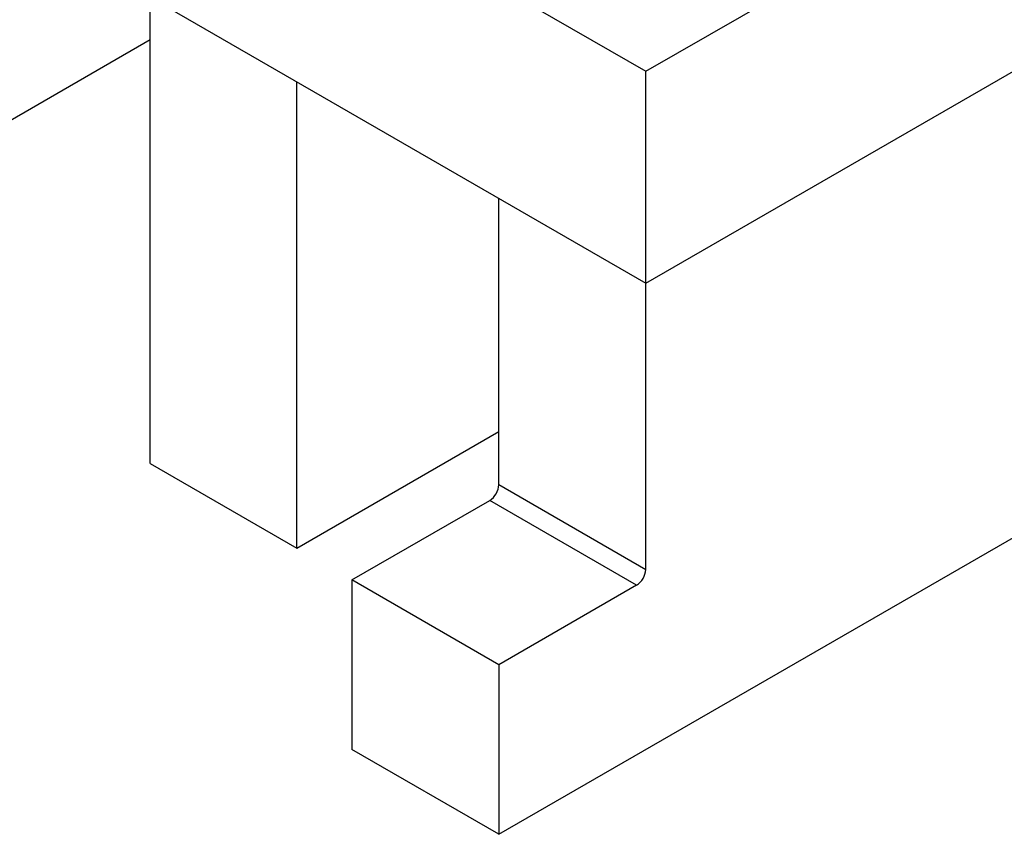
# Model space of a CAD drawing. Header units: inches. Extents: x 1694 to 2505, y -239 to -56.
# Tile 115 of 179: x 1832.52 to 1842, y -216.98 to -209.14. Entities that reach past the tile are written whole.
import ezdxf

# ---------------------------------------------------------------- set-up
doc = ezdxf.new("R2010")
doc.units = ezdxf.units.IN
doc.header["$LTSCALE"] = 0.5
doc.header["$MEASUREMENT"] = 0
doc.layers.add('SID-M-S', color=105, linetype='Continuous')

msp = doc.modelspace()

# ---------------------------------------------------------------- linework, layer by layer
at = {"layer": 'SID-M-S'}
for p, q in [((1819.45918, -198.61353), (1838.55107, -209.63504)), ((1819.45918, -200.65488), (1838.55107, -211.67639)), ((1838.55107, -209.63504), (1843.14726, -206.98171)), ((1838.55107, -211.67639), (1844.91531, -208.00239)), ((1833.77809, -213.41199), (1833.77809, -208.92101)), ((1830.24256, -211.37097), (1833.77809, -209.32995)), ((1838.55107, -214.43222), (1838.55107, -209.63504)), ((1835.19231, -214.2284), (1835.19231, -209.73742)), ((1837.13685, -213.61581), (1837.13685, -210.85998)), ((1837.13685, -216.98377), (1844.97706, -212.45772)), ((1835.19231, -214.2284), (1837.13685, -213.10584)), ((1833.77809, -213.41199), (1835.19231, -214.2284)), ((1837.13685, -213.61581), (1838.55107, -214.43222)), ((1835.72264, -214.53428), (1837.04846, -213.7689)), ((1838.46268, -214.58531), (1837.04846, -213.7689)), ((1837.13685, -215.35069), (1835.72264, -214.53428)), ((1835.72264, -214.53428), (1835.72264, -216.16737)), ((1838.46268, -214.58531), (1837.13685, -215.35069)), ((1837.13685, -215.35069), (1837.13685, -216.98377)), ((1837.13685, -216.98377), (1835.72264, -216.16737))]:
    msp.add_line(p, q, dxfattribs=at)
for centre in [(1836.94495, -213.60708), (1838.35916, -214.42348)]:
    msp.add_arc(centre, 0.1921, 302.605478, 357.394522, dxfattribs=at)

doc.saveas('drawing.dxf')
